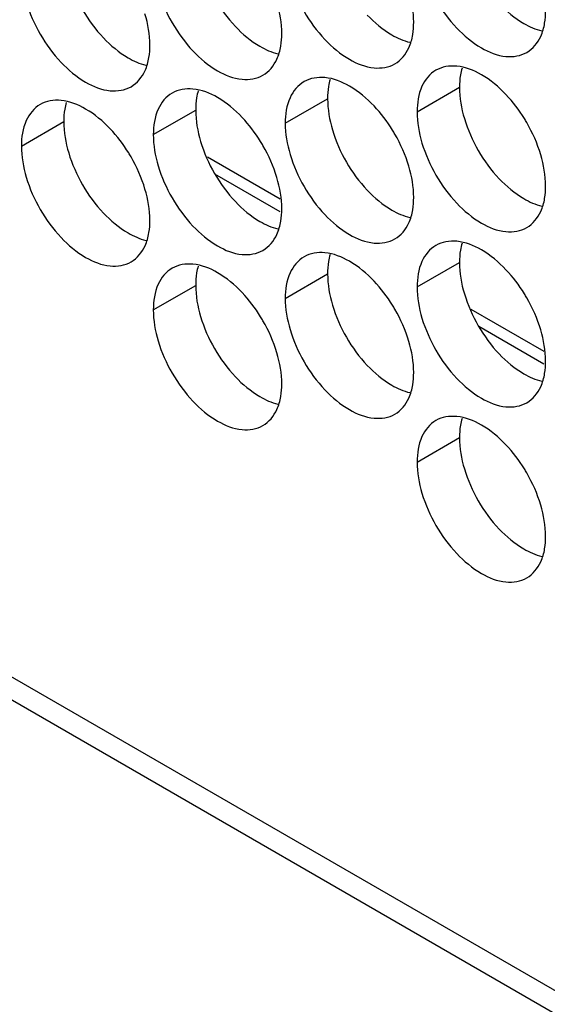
# Model space of a CAD drawing. Header units: inches. Extents: x 0 to 34, y 0 to 22.
# Tile 37 of 118: x 16.218 to 16.355, y 13.936 to 14.19. Entities that reach past the tile are written whole.
import ezdxf

# ---------------------------------------------------------------- set-up
doc = ezdxf.new("R2010")
doc.units = ezdxf.units.IN
doc.header["$LTSCALE"] = 1.87
doc.header["$MEASUREMENT"] = 0
doc.layers.get('0').update_dxf_attribs({"linetype": 'CONTINUOUS'})

msp = doc.modelspace()

# ---------------------------------------------------------------- linework, layer by layer
at = {"color": 7, "linetype": 'CONTINUOUS'}
for p, q in [((16.66253, 13.76257), (13.79964, 15.41557)), ((13.80326, 15.40756), (16.66253, 13.75665)), ((16.32118, 14.16644), (16.33214, 14.17277)), ((16.28706, 14.16348), (16.29802, 14.16981)), ((16.25294, 14.16052), (16.2639, 14.16685)), ((16.21882, 14.15756), (16.22978, 14.16389)), ((16.28579, 14.14382), (16.26694, 14.1547)), ((16.28574, 14.14058), (16.26889, 14.1503)), ((16.32118, 14.12112), (16.33214, 14.12745)), ((16.28706, 14.11817), (16.29802, 14.12449)), ((16.25294, 14.11521), (16.2639, 14.12154)), ((16.35402, 14.10442), (16.33517, 14.1153)), ((16.35398, 14.10118), (16.33713, 14.11091)), ((16.32118, 14.07581), (16.33214, 14.08214))]:
    msp.add_line(p, q, dxfattribs=at)
at = {"color": 3, "linetype": 'CONTINUOUS'}
for points, knots in [([(16.26517, 14.20409), (16.26603, 14.20119), (16.26848, 14.19563), (16.27208, 14.19071), (16.27416, 14.18852)], [0, 0, 0, 0, 0.499997, 1, 1, 1, 1]), ([(16.23105, 14.20113), (16.23191, 14.19823), (16.23437, 14.19267), (16.23796, 14.18775), (16.24004, 14.18556)], [0, 0, 0, 0, 0.499997, 1, 1, 1, 1]), ([(16.3424, 14.19443), (16.34427, 14.19245), (16.34768, 14.18959), (16.35177, 14.18775), (16.3534, 14.18736)], [0, 0, 0, 0, 0.619597, 1, 1, 1, 1]), ([(16.30828, 14.19147), (16.31016, 14.18949), (16.31356, 14.18664), (16.31765, 14.18479), (16.31929, 14.18441)], [0, 0, 0, 0, 0.619597, 1, 1, 1, 1]), ([(16.27416, 14.18852), (16.27604, 14.18653), (16.27944, 14.18368), (16.28353, 14.18183), (16.28517, 14.18145)], [0, 0, 0, 0, 0.619597, 1, 1, 1, 1]), ([(16.24004, 14.18556), (16.24192, 14.18358), (16.24532, 14.18072), (16.24941, 14.17887), (16.25105, 14.17849)], [0, 0, 0, 0, 0.619597, 1, 1, 1, 1]), ([(16.3334, 14.16469), (16.33427, 14.16179), (16.33672, 14.15623), (16.34032, 14.15131), (16.3424, 14.14912)], [0, 0, 0, 0, 0.499997, 1, 1, 1, 1]), ([(16.29929, 14.16174), (16.30015, 14.15883), (16.3026, 14.15327), (16.3062, 14.14835), (16.30828, 14.14616)], [0, 0, 0, 0, 0.499997, 1, 1, 1, 1]), ([(16.26517, 14.15878), (16.26603, 14.15587), (16.26848, 14.15031), (16.27208, 14.1454), (16.27416, 14.1432)], [0, 0, 0, 0, 0.499997, 1, 1, 1, 1]), ([(16.23105, 14.15582), (16.23191, 14.15291), (16.23437, 14.14735), (16.23796, 14.14244), (16.24004, 14.14024)], [0, 0, 0, 0, 0.499997, 1, 1, 1, 1]), ([(16.3424, 14.14912), (16.34427, 14.14713), (16.34768, 14.14428), (16.35177, 14.14243), (16.3534, 14.14205)], [0, 0, 0, 0, 0.619597, 1, 1, 1, 1]), ([(16.30828, 14.14616), (16.31016, 14.14418), (16.31356, 14.14132), (16.31765, 14.13948), (16.31929, 14.13909)], [0, 0, 0, 0, 0.619597, 1, 1, 1, 1]), ([(16.27416, 14.1432), (16.27604, 14.14122), (16.27944, 14.13836), (16.28353, 14.13652), (16.28517, 14.13613)], [0, 0, 0, 0, 0.619597, 1, 1, 1, 1]), ([(16.24004, 14.14024), (16.24192, 14.13826), (16.24532, 14.13541), (16.24941, 14.13356), (16.25105, 14.13318)], [0, 0, 0, 0, 0.619597, 1, 1, 1, 1]), ([(16.3334, 14.11938), (16.33427, 14.11647), (16.33672, 14.11091), (16.34032, 14.106), (16.3424, 14.1038)], [0, 0, 0, 0, 0.499997, 1, 1, 1, 1]), ([(16.29929, 14.11642), (16.30015, 14.11352), (16.3026, 14.10796), (16.3062, 14.10304), (16.30828, 14.10084)], [0, 0, 0, 0, 0.499997, 1, 1, 1, 1]), ([(16.26517, 14.11346), (16.26603, 14.11056), (16.26848, 14.105), (16.27208, 14.10008), (16.27416, 14.09789)], [0, 0, 0, 0, 0.499997, 1, 1, 1, 1]), ([(16.3424, 14.1038), (16.34427, 14.10182), (16.34768, 14.09897), (16.35177, 14.09712), (16.3534, 14.09674)], [0, 0, 0, 0, 0.619597, 1, 1, 1, 1]), ([(16.30828, 14.10084), (16.31016, 14.09886), (16.31356, 14.09601), (16.31765, 14.09416), (16.31929, 14.09378)], [0, 0, 0, 0, 0.619597, 1, 1, 1, 1]), ([(16.27416, 14.09789), (16.27604, 14.09591), (16.27944, 14.09305), (16.28353, 14.0912), (16.28517, 14.09082)], [0, 0, 0, 0, 0.619597, 1, 1, 1, 1]), ([(16.3334, 14.07406), (16.33427, 14.07116), (16.33672, 14.0656), (16.34032, 14.06068), (16.3424, 14.05849)], [0, 0, 0, 0, 0.499997, 1, 1, 1, 1]), ([(16.3424, 14.05849), (16.34427, 14.05651), (16.34768, 14.05365), (16.35177, 14.05181), (16.3534, 14.05142)], [0, 0, 0, 0, 0.619597, 1, 1, 1, 1])]:
    msp.add_open_spline(points, degree=3, knots=knots, dxfattribs=at)
at = {"color": 7, "linetype": 'CONTINUOUS'}
for points, knots in [([(16.32244, 14.20368), (16.32331, 14.20077), (16.32576, 14.19521), (16.33098, 14.18808), (16.33716, 14.1829), (16.34362, 14.18024), (16.34796, 14.18089), (16.34955, 14.18181)], [0, 0, 0, 0, 0.235115, 0.470233, 0.682481, 0.857347, 1, 1, 1, 1]), ([(16.28832, 14.20072), (16.28919, 14.19782), (16.29164, 14.19226), (16.29686, 14.18512), (16.30304, 14.17994), (16.3095, 14.17728), (16.31384, 14.17793), (16.31543, 14.17885)], [0, 0, 0, 0, 0.235115, 0.470233, 0.682481, 0.857347, 1, 1, 1, 1]), ([(16.25421, 14.19776), (16.25507, 14.19486), (16.25752, 14.1893), (16.26274, 14.18216), (16.26893, 14.17698), (16.27538, 14.17433), (16.27972, 14.17497), (16.28131, 14.17589)], [0, 0, 0, 0, 0.235115, 0.470233, 0.682481, 0.857347, 1, 1, 1, 1]), ([(16.22009, 14.19481), (16.22095, 14.1919), (16.22341, 14.18634), (16.22862, 14.17921), (16.23481, 14.17402), (16.24127, 14.17137), (16.2456, 14.17202), (16.24719, 14.17293)], [0, 0, 0, 0, 0.235115, 0.470233, 0.682481, 0.857347, 1, 1, 1, 1]), ([(16.34955, 14.18181), (16.35113, 14.18272), (16.35315, 14.18525), (16.35398, 14.18819), (16.35417, 14.18936)], [0, 0, 0, 0, 0.608607, 1, 1, 1, 1]), ([(16.31543, 14.17885), (16.31702, 14.17976), (16.31903, 14.18229), (16.31986, 14.18523), (16.32005, 14.1864)], [0, 0, 0, 0, 0.608607, 1, 1, 1, 1]), ([(16.28131, 14.17589), (16.2829, 14.17681), (16.28491, 14.17934), (16.28574, 14.18227), (16.28593, 14.18344)], [0, 0, 0, 0, 0.608607, 1, 1, 1, 1]), ([(16.24719, 14.17293), (16.24878, 14.17385), (16.2508, 14.17638), (16.25162, 14.17931), (16.25182, 14.18048)], [0, 0, 0, 0, 0.608607, 1, 1, 1, 1]), ([(16.34415, 14.1709), (16.34228, 14.17288), (16.33843, 14.17611), (16.33371, 14.17804), (16.33144, 14.17824)], [0, 0, 0, 0, 0.548282, 1, 1, 1, 1]), ([(16.32604, 14.17719), (16.32446, 14.17628), (16.32172, 14.17285), (16.32118, 14.16868), (16.32118, 14.16644)], [0, 0, 0, 0, 0.44922, 1, 1, 1, 1]), ([(16.29193, 14.17424), (16.29034, 14.17332), (16.28761, 14.16989), (16.28706, 14.16572), (16.28706, 14.16348)], [0, 0, 0, 0, 0.44922, 1, 1, 1, 1]), ([(16.31004, 14.16794), (16.30816, 14.16992), (16.30431, 14.17315), (16.29959, 14.17509), (16.29732, 14.17528)], [0, 0, 0, 0, 0.548282, 1, 1, 1, 1]), ([(16.25781, 14.17128), (16.25622, 14.17036), (16.25349, 14.16694), (16.25294, 14.16277), (16.25294, 14.16052)], [0, 0, 0, 0, 0.44922, 1, 1, 1, 1]), ([(16.27592, 14.16498), (16.27404, 14.16696), (16.27019, 14.17019), (16.26547, 14.17213), (16.2632, 14.17233)], [0, 0, 0, 0, 0.548282, 1, 1, 1, 1]), ([(16.22369, 14.16832), (16.2221, 14.16741), (16.21937, 14.16398), (16.21882, 14.15981), (16.21882, 14.15756)], [0, 0, 0, 0, 0.44922, 1, 1, 1, 1]), ([(16.2418, 14.16202), (16.23992, 14.16401), (16.23608, 14.16723), (16.23136, 14.16917), (16.22908, 14.16937)], [0, 0, 0, 0, 0.548282, 1, 1, 1, 1]), ([(16.35315, 14.15532), (16.35228, 14.15823), (16.35089, 14.16138), (16.34914, 14.16432), (16.34893, 14.16466)], [0, 0, 0, 0, 0.882712, 1, 1, 1, 1]), ([(16.31903, 14.15236), (16.31817, 14.15527), (16.31678, 14.15842), (16.31502, 14.16136), (16.31481, 14.1617)], [0, 0, 0, 0, 0.882712, 1, 1, 1, 1]), ([(16.28491, 14.14941), (16.28405, 14.15231), (16.28266, 14.15546), (16.2809, 14.1584), (16.28069, 14.15875)], [0, 0, 0, 0, 0.882712, 1, 1, 1, 1]), ([(16.32244, 14.15836), (16.32331, 14.15546), (16.32576, 14.1499), (16.33098, 14.14277), (16.33716, 14.13758), (16.34362, 14.13493), (16.34796, 14.13558), (16.34955, 14.13649)], [0, 0, 0, 0, 0.235115, 0.470233, 0.682481, 0.857347, 1, 1, 1, 1]), ([(16.25079, 14.14645), (16.24993, 14.14935), (16.24854, 14.1525), (16.24678, 14.15545), (16.24657, 14.15579)], [0, 0, 0, 0, 0.882712, 1, 1, 1, 1]), ([(16.28832, 14.15541), (16.28919, 14.1525), (16.29164, 14.14694), (16.29686, 14.13981), (16.30304, 14.13462), (16.3095, 14.13197), (16.31384, 14.13262), (16.31543, 14.13353)], [0, 0, 0, 0, 0.235115, 0.470233, 0.682481, 0.857347, 1, 1, 1, 1]), ([(16.25421, 14.15245), (16.25507, 14.14954), (16.25752, 14.14398), (16.26274, 14.13685), (16.26893, 14.13167), (16.27538, 14.12901), (16.27972, 14.12966), (16.28131, 14.13058)], [0, 0, 0, 0, 0.235115, 0.470233, 0.682481, 0.857347, 1, 1, 1, 1]), ([(16.22009, 14.14949), (16.22095, 14.14659), (16.22341, 14.14103), (16.22862, 14.13389), (16.23481, 14.12871), (16.24127, 14.12605), (16.2456, 14.1267), (16.24719, 14.12762)], [0, 0, 0, 0, 0.235115, 0.470233, 0.682481, 0.857347, 1, 1, 1, 1]), ([(16.34955, 14.13649), (16.35113, 14.13741), (16.35315, 14.13994), (16.35398, 14.14287), (16.35417, 14.14404)], [0, 0, 0, 0, 0.608607, 1, 1, 1, 1]), ([(16.31543, 14.13353), (16.31702, 14.13445), (16.31903, 14.13698), (16.31986, 14.13991), (16.32005, 14.14108)], [0, 0, 0, 0, 0.608607, 1, 1, 1, 1]), ([(16.28131, 14.13058), (16.2829, 14.13149), (16.28491, 14.13402), (16.28574, 14.13696), (16.28593, 14.13813)], [0, 0, 0, 0, 0.608607, 1, 1, 1, 1]), ([(16.24719, 14.12762), (16.24878, 14.12853), (16.2508, 14.13106), (16.25162, 14.134), (16.25182, 14.13517)], [0, 0, 0, 0, 0.608607, 1, 1, 1, 1]), ([(16.34415, 14.12558), (16.34228, 14.12757), (16.33843, 14.13079), (16.33371, 14.13273), (16.33144, 14.13293)], [0, 0, 0, 0, 0.548282, 1, 1, 1, 1]), ([(16.31004, 14.12263), (16.30816, 14.12461), (16.30431, 14.12783), (16.29959, 14.12977), (16.29732, 14.12997)], [0, 0, 0, 0, 0.548282, 1, 1, 1, 1]), ([(16.32604, 14.13188), (16.32446, 14.13096), (16.32172, 14.12754), (16.32118, 14.12337), (16.32118, 14.12112)], [0, 0, 0, 0, 0.44922, 1, 1, 1, 1]), ([(16.27592, 14.11967), (16.27404, 14.12165), (16.27019, 14.12488), (16.26547, 14.12682), (16.2632, 14.12701)], [0, 0, 0, 0, 0.548282, 1, 1, 1, 1]), ([(16.29193, 14.12892), (16.29034, 14.12801), (16.28761, 14.12458), (16.28706, 14.12041), (16.28706, 14.11817)], [0, 0, 0, 0, 0.44922, 1, 1, 1, 1]), ([(16.25781, 14.12596), (16.25622, 14.12505), (16.25349, 14.12162), (16.25294, 14.11745), (16.25294, 14.11521)], [0, 0, 0, 0, 0.44922, 1, 1, 1, 1]), ([(16.35315, 14.11001), (16.35228, 14.11291), (16.35089, 14.11606), (16.34914, 14.11901), (16.34893, 14.11935)], [0, 0, 0, 0, 0.882712, 1, 1, 1, 1]), ([(16.31903, 14.10705), (16.31817, 14.10996), (16.31678, 14.11311), (16.31502, 14.11605), (16.31481, 14.11639)], [0, 0, 0, 0, 0.882712, 1, 1, 1, 1]), ([(16.28491, 14.10409), (16.28405, 14.107), (16.28266, 14.11015), (16.2809, 14.11309), (16.28069, 14.11343)], [0, 0, 0, 0, 0.882712, 1, 1, 1, 1]), ([(16.32244, 14.11305), (16.32331, 14.11014), (16.32576, 14.10459), (16.33098, 14.09745), (16.33716, 14.09227), (16.34362, 14.08961), (16.34796, 14.09026), (16.34955, 14.09118)], [0, 0, 0, 0, 0.235115, 0.470233, 0.682481, 0.857347, 1, 1, 1, 1]), ([(16.28832, 14.11009), (16.28919, 14.10719), (16.29164, 14.10163), (16.29686, 14.09449), (16.30304, 14.08931), (16.3095, 14.08666), (16.31384, 14.0873), (16.31543, 14.08822)], [0, 0, 0, 0, 0.235115, 0.470233, 0.682481, 0.857347, 1, 1, 1, 1]), ([(16.25421, 14.10714), (16.25507, 14.10423), (16.25752, 14.09867), (16.26274, 14.09154), (16.26893, 14.08635), (16.27538, 14.0837), (16.27972, 14.08435), (16.28131, 14.08526)], [0, 0, 0, 0, 0.235115, 0.470233, 0.682481, 0.857347, 1, 1, 1, 1]), ([(16.34955, 14.09118), (16.35113, 14.09209), (16.35315, 14.09462), (16.35398, 14.09756), (16.35417, 14.09873)], [0, 0, 0, 0, 0.608607, 1, 1, 1, 1]), ([(16.31543, 14.08822), (16.31702, 14.08914), (16.31903, 14.09167), (16.31986, 14.0946), (16.32005, 14.09577)], [0, 0, 0, 0, 0.608607, 1, 1, 1, 1]), ([(16.28131, 14.08526), (16.2829, 14.08618), (16.28491, 14.08871), (16.28574, 14.09164), (16.28593, 14.09281)], [0, 0, 0, 0, 0.608607, 1, 1, 1, 1]), ([(16.32604, 14.08657), (16.32446, 14.08565), (16.32172, 14.08222), (16.32118, 14.07805), (16.32118, 14.07581)], [0, 0, 0, 0, 0.44922, 1, 1, 1, 1]), ([(16.34415, 14.08027), (16.34228, 14.08225), (16.33843, 14.08548), (16.33371, 14.08742), (16.33144, 14.08761)], [0, 0, 0, 0, 0.548282, 1, 1, 1, 1]), ([(16.35315, 14.06469), (16.35228, 14.0676), (16.35089, 14.07075), (16.34914, 14.07369), (16.34893, 14.07403)], [0, 0, 0, 0, 0.882712, 1, 1, 1, 1]), ([(16.32244, 14.06774), (16.32331, 14.06483), (16.32576, 14.05927), (16.33098, 14.05214), (16.33716, 14.04695), (16.34362, 14.0443), (16.34796, 14.04495), (16.34955, 14.04586)], [0, 0, 0, 0, 0.235115, 0.470233, 0.682481, 0.857347, 1, 1, 1, 1]), ([(16.34955, 14.04586), (16.35113, 14.04678), (16.35315, 14.04931), (16.35398, 14.05224), (16.35417, 14.05341)], [0, 0, 0, 0, 0.608607, 1, 1, 1, 1])]:
    msp.add_open_spline(points, degree=3, knots=knots, dxfattribs=at)
for points in [[(16.32029, 14.18961), (16.32029, 14.19233), (16.31981, 14.19505), (16.31903, 14.19768)], [(16.28618, 14.18665), (16.28618, 14.18937), (16.28569, 14.1921), (16.28491, 14.19472)], [(16.25206, 14.18369), (16.25206, 14.18641), (16.25157, 14.18914), (16.25079, 14.19176)], [(16.35417, 14.18936), (16.35434, 14.19042), (16.35441, 14.1915), (16.35441, 14.19256)], [(16.32005, 14.1864), (16.32023, 14.18746), (16.32029, 14.18854), (16.32029, 14.18961)], [(16.28593, 14.18344), (16.28611, 14.1845), (16.28618, 14.18558), (16.28618, 14.18665)], [(16.25182, 14.18048), (16.25199, 14.18154), (16.25206, 14.18262), (16.25206, 14.18369)], [(16.33144, 14.17824), (16.32958, 14.1784), (16.32763, 14.17811), (16.32604, 14.17719)], [(16.29732, 14.17528), (16.29546, 14.17544), (16.29351, 14.17515), (16.29193, 14.17424)], [(16.2632, 14.17233), (16.26135, 14.17249), (16.2594, 14.17219), (16.25781, 14.17128)], [(16.34893, 14.16466), (16.34755, 14.16689), (16.34596, 14.16899), (16.34415, 14.1709)], [(16.22908, 14.16937), (16.22723, 14.16953), (16.22528, 14.16924), (16.22369, 14.16832)], [(16.31481, 14.1617), (16.31343, 14.16394), (16.31184, 14.16604), (16.31004, 14.16794)], [(16.32118, 14.16644), (16.32118, 14.16371), (16.32166, 14.16099), (16.32244, 14.15836)], [(16.28069, 14.15875), (16.27931, 14.16098), (16.27772, 14.16308), (16.27592, 14.16498)], [(16.28706, 14.16348), (16.28706, 14.16076), (16.28755, 14.15803), (16.28832, 14.15541)], [(16.24657, 14.15579), (16.2452, 14.15802), (16.2436, 14.16012), (16.2418, 14.16202)], [(16.25294, 14.16052), (16.25294, 14.1578), (16.25343, 14.15507), (16.25421, 14.15245)], [(16.21882, 14.15756), (16.21882, 14.15484), (16.21931, 14.15211), (16.22009, 14.14949)], [(16.35441, 14.14725), (16.35441, 14.14997), (16.35393, 14.1527), (16.35315, 14.15532)], [(16.32029, 14.14429), (16.32029, 14.14701), (16.31981, 14.14974), (16.31903, 14.15236)], [(16.28618, 14.14133), (16.28618, 14.14406), (16.28569, 14.14678), (16.28491, 14.14941)], [(16.25206, 14.13838), (16.25206, 14.1411), (16.25157, 14.14383), (16.25079, 14.14645)], [(16.35417, 14.14404), (16.35434, 14.1451), (16.35441, 14.14618), (16.35441, 14.14725)], [(16.32005, 14.14108), (16.32023, 14.14215), (16.32029, 14.14322), (16.32029, 14.14429)], [(16.28593, 14.13813), (16.28611, 14.13919), (16.28618, 14.14027), (16.28618, 14.14133)], [(16.25182, 14.13517), (16.25199, 14.13623), (16.25206, 14.13731), (16.25206, 14.13838)], [(16.33144, 14.13293), (16.32958, 14.13309), (16.32763, 14.1328), (16.32604, 14.13188)], [(16.29732, 14.12997), (16.29546, 14.13013), (16.29351, 14.12984), (16.29193, 14.12892)], [(16.2632, 14.12701), (16.26135, 14.12717), (16.2594, 14.12688), (16.25781, 14.12596)], [(16.34893, 14.11935), (16.34755, 14.12158), (16.34596, 14.12368), (16.34415, 14.12558)], [(16.31481, 14.11639), (16.31343, 14.11862), (16.31184, 14.12072), (16.31004, 14.12263)], [(16.28069, 14.11343), (16.27931, 14.11566), (16.27772, 14.11776), (16.27592, 14.11967)], [(16.32118, 14.12112), (16.32118, 14.1184), (16.32166, 14.11567), (16.32244, 14.11305)], [(16.28706, 14.11817), (16.28706, 14.11544), (16.28755, 14.11272), (16.28832, 14.11009)], [(16.25294, 14.11521), (16.25294, 14.11248), (16.25343, 14.10976), (16.25421, 14.10714)], [(16.35441, 14.10193), (16.35441, 14.10466), (16.35393, 14.10738), (16.35315, 14.11001)], [(16.32029, 14.09898), (16.32029, 14.1017), (16.31981, 14.10443), (16.31903, 14.10705)], [(16.28618, 14.09602), (16.28618, 14.09874), (16.28569, 14.10147), (16.28491, 14.10409)], [(16.35417, 14.09873), (16.35434, 14.09979), (16.35441, 14.10087), (16.35441, 14.10193)], [(16.32005, 14.09577), (16.32023, 14.09683), (16.32029, 14.09791), (16.32029, 14.09898)], [(16.28593, 14.09281), (16.28611, 14.09387), (16.28618, 14.09495), (16.28618, 14.09602)], [(16.33144, 14.08761), (16.32958, 14.08777), (16.32763, 14.08748), (16.32604, 14.08657)], [(16.34893, 14.07403), (16.34755, 14.07627), (16.34596, 14.07837), (16.34415, 14.08027)], [(16.32118, 14.07581), (16.32118, 14.07309), (16.32166, 14.07036), (16.32244, 14.06774)], [(16.35441, 14.05662), (16.35441, 14.05934), (16.35393, 14.06207), (16.35315, 14.06469)], [(16.35417, 14.05341), (16.35434, 14.05447), (16.35441, 14.05555), (16.35441, 14.05662)]]:
    msp.add_open_spline(points, degree=3, dxfattribs=at)
at = {"color": 3, "linetype": 'CONTINUOUS'}
for points in [[(16.33238, 14.17597), (16.33221, 14.17491), (16.33214, 14.17383), (16.33214, 14.17277)], [(16.33279, 14.17776), (16.33261, 14.17717), (16.33248, 14.17658), (16.33238, 14.17597)], [(16.29826, 14.17302), (16.29809, 14.17195), (16.29802, 14.17088), (16.29802, 14.16981)], [(16.29867, 14.1748), (16.2985, 14.17421), (16.29836, 14.17362), (16.29826, 14.17302)], [(16.33214, 14.17277), (16.33214, 14.17004), (16.33262, 14.16732), (16.3334, 14.16469)], [(16.26455, 14.17184), (16.26438, 14.17126), (16.26424, 14.17066), (16.26415, 14.17006)], [(16.23044, 14.16888), (16.23026, 14.1683), (16.23013, 14.1677), (16.23003, 14.1671)], [(16.26415, 14.17006), (16.26397, 14.169), (16.2639, 14.16792), (16.2639, 14.16685)], [(16.29802, 14.16981), (16.29802, 14.16708), (16.29851, 14.16436), (16.29929, 14.16174)], [(16.23003, 14.1671), (16.22985, 14.16604), (16.22978, 14.16496), (16.22978, 14.16389)], [(16.2639, 14.16685), (16.2639, 14.16413), (16.26439, 14.1614), (16.26517, 14.15878)], [(16.22978, 14.16389), (16.22978, 14.16117), (16.23027, 14.15844), (16.23105, 14.15582)], [(16.33279, 14.13244), (16.33261, 14.13186), (16.33248, 14.13126), (16.33238, 14.13066)], [(16.29867, 14.12949), (16.2985, 14.1289), (16.29836, 14.1283), (16.29826, 14.1277)], [(16.33238, 14.13066), (16.33221, 14.1296), (16.33214, 14.12852), (16.33214, 14.12745)], [(16.29826, 14.1277), (16.29809, 14.12664), (16.29802, 14.12556), (16.29802, 14.12449)], [(16.33214, 14.12745), (16.33214, 14.12473), (16.33262, 14.122), (16.3334, 14.11938)], [(16.26415, 14.12474), (16.26397, 14.12368), (16.2639, 14.1226), (16.2639, 14.12154)], [(16.26455, 14.12653), (16.26438, 14.12594), (16.26424, 14.12535), (16.26415, 14.12474)], [(16.29802, 14.12449), (16.29802, 14.12177), (16.29851, 14.11904), (16.29929, 14.11642)], [(16.2639, 14.12154), (16.2639, 14.11881), (16.26439, 14.11609), (16.26517, 14.11346)], [(16.33279, 14.08713), (16.33261, 14.08654), (16.33248, 14.08595), (16.33238, 14.08534)], [(16.33238, 14.08534), (16.33221, 14.08428), (16.33214, 14.0832), (16.33214, 14.08214)], [(16.33214, 14.08214), (16.33214, 14.07941), (16.33262, 14.07669), (16.3334, 14.07406)]]:
    msp.add_open_spline(points, degree=3, dxfattribs=at)

doc.saveas('drawing.dxf')
